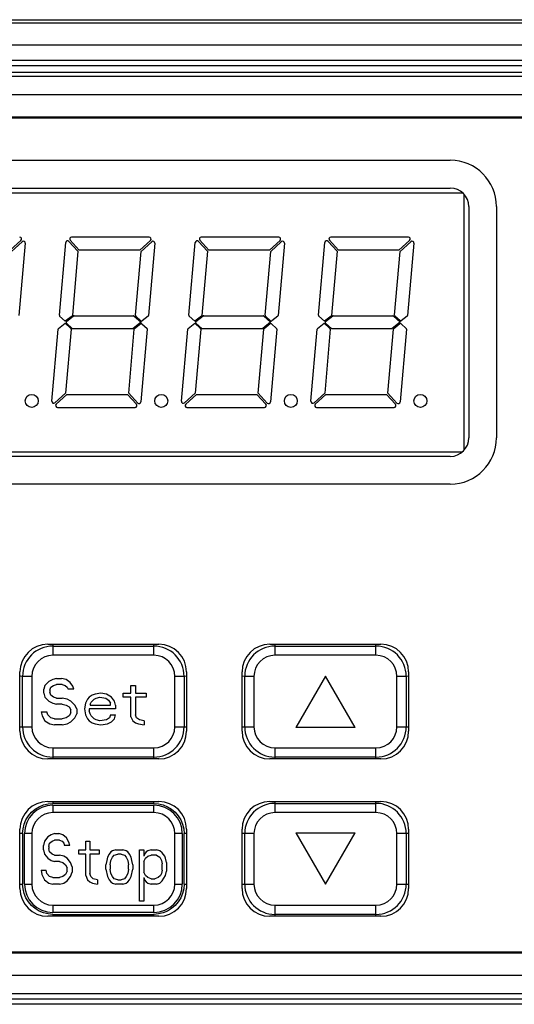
# Model space of a CAD drawing. Header units: millimetres. Extents: x 841 to 1588, y -90 to 564.
# Tile 18 of 39: x 1115 to 1141, y 205 to 258. Entities that reach past the tile are written whole.
import ezdxf

# ---------------------------------------------------------------- set-up
doc = ezdxf.new("R2010")
doc.units = ezdxf.units.MM
doc.header["$LTSCALE"] = 30.734
doc.layers.get('0').update_dxf_attribs({"linetype": 'CONTINUOUS'})

msp = doc.modelspace()

# ---------------------------------------------------------------- linework, layer by layer
for p, q in [((1087.71, 258.214), (1175.296, 258.214)), ((1088.305, 258.035), (1174.702, 258.035)), ((1175.897, 256.835), (1087.109, 256.835)), ((1091.395, 256.023), (1171.612, 256.023)), ((1170.812, 255.723), (1092.194, 255.723)), ((1170.454, 255.364), (1092.553, 255.364)), ((1093.997, 255.155), (1169.01, 255.155)), ((1170, 254.155), (1093.007, 254.155)), ((1096.897, 252.965), (1166.11, 252.965)), ((1097.053, 252.914), (1165.953, 252.914)), ((1100.503, 250.614), (1138.003, 250.614)), ((1100.503, 249.114), (1138.003, 249.114)), ((1099.847, 248.864), (1138.66, 248.864)), ((1138.758, 234.962), (1138.758, 248.765)), ((1139.003, 248.114), (1139.003, 235.614)), ((1140.503, 248.114), (1140.503, 235.614)), ((1121.738, 246.464), (1117.546, 246.464)), ((1128.738, 246.464), (1124.546, 246.464)), ((1135.738, 246.464), (1131.546, 246.464)), ((1114.806, 246.29), (1114.232, 245.764)), ((1114.299, 245.69), (1114.874, 246.216)), ((1115.041, 246.134), (1114.7, 242.235)), ((1116.882, 242.238), (1117.225, 246.17)), ((1117.399, 246.229), (1117.887, 245.696)), ((1117.96, 245.764), (1117.473, 246.296)), ((1121.806, 246.29), (1121.232, 245.764)), ((1121.299, 245.69), (1121.874, 246.216)), ((1122.041, 246.134), (1121.7, 242.235)), ((1123.882, 242.238), (1124.225, 246.17)), ((1124.399, 246.229), (1124.887, 245.696)), ((1124.96, 245.764), (1124.473, 246.296)), ((1128.806, 246.29), (1128.232, 245.764)), ((1128.299, 245.69), (1128.874, 246.216)), ((1129.041, 246.134), (1128.7, 242.235)), ((1130.882, 242.238), (1131.225, 246.17)), ((1131.399, 246.229), (1131.887, 245.696)), ((1131.96, 245.764), (1131.473, 246.296)), ((1135.806, 246.29), (1135.232, 245.764)), ((1135.299, 245.69), (1135.874, 246.216)), ((1136.041, 246.134), (1135.7, 242.235)), ((1117.887, 245.696), (1117.584, 242.235)), ((1121.232, 245.764), (1117.96, 245.764)), ((1120.997, 242.238), (1121.299, 245.69)), ((1124.887, 245.696), (1124.584, 242.235)), ((1128.232, 245.764), (1124.96, 245.764)), ((1127.997, 242.238), (1128.299, 245.69)), ((1131.887, 245.696), (1131.584, 242.235)), ((1135.232, 245.764), (1131.96, 245.764)), ((1134.997, 242.238), (1135.299, 245.69)), ((1117.204, 241.914), (1116.897, 242.197)), ((1117.566, 242.201), (1117.204, 241.914)), ((1117.264, 241.897), (1117.649, 242.203)), ((1117.68, 242.214), (1120.895, 242.214)), ((1120.93, 242.2), (1121.294, 241.864)), ((1121.289, 241.943), (1121.013, 242.197)), ((1121.681, 242.201), (1121.354, 241.94)), ((1124.204, 241.914), (1123.897, 242.197)), ((1124.566, 242.201), (1124.204, 241.914)), ((1124.264, 241.897), (1124.649, 242.203)), ((1124.68, 242.214), (1127.895, 242.214)), ((1127.93, 242.2), (1128.294, 241.864)), ((1128.289, 241.943), (1128.013, 242.197)), ((1128.681, 242.201), (1128.354, 241.94)), ((1131.204, 241.914), (1130.897, 242.197)), ((1131.566, 242.201), (1131.204, 241.914)), ((1131.264, 241.897), (1131.649, 242.203)), ((1131.68, 242.214), (1134.895, 242.214)), ((1134.93, 242.2), (1135.294, 241.864)), ((1135.289, 241.943), (1135.013, 242.197)), ((1135.681, 242.201), (1135.354, 241.94)), ((1116.834, 241.527), (1117.196, 241.814)), ((1117.196, 241.814), (1117.503, 241.53)), ((1117.58, 241.527), (1117.261, 241.821)), ((1121.294, 241.864), (1120.867, 241.525)), ((1120.95, 241.527), (1121.278, 241.787)), ((1121.343, 241.785), (1121.618, 241.53)), ((1123.834, 241.527), (1124.196, 241.814)), ((1124.196, 241.814), (1124.503, 241.53)), ((1124.58, 241.527), (1124.261, 241.821)), ((1128.294, 241.864), (1127.867, 241.525)), ((1127.95, 241.527), (1128.278, 241.787)), ((1128.343, 241.785), (1128.618, 241.53)), ((1130.834, 241.527), (1131.196, 241.814)), ((1131.196, 241.814), (1131.503, 241.53)), ((1131.58, 241.527), (1131.261, 241.821)), ((1135.294, 241.864), (1134.867, 241.525)), ((1134.95, 241.527), (1135.278, 241.787)), ((1135.343, 241.785), (1135.618, 241.53)), ((1116.475, 237.594), (1116.816, 241.492)), ((1117.519, 241.489), (1117.217, 238.037)), ((1120.836, 241.514), (1117.614, 241.514)), ((1120.629, 238.031), (1120.932, 241.492)), ((1121.634, 241.489), (1121.29, 237.558)), ((1123.475, 237.594), (1123.816, 241.492)), ((1124.519, 241.489), (1124.217, 238.037)), ((1127.836, 241.514), (1124.614, 241.514)), ((1127.629, 238.031), (1127.932, 241.492)), ((1128.634, 241.489), (1128.29, 237.558)), ((1130.475, 237.594), (1130.816, 241.492)), ((1131.519, 241.489), (1131.217, 238.037)), ((1134.836, 241.514), (1131.614, 241.514)), ((1134.629, 238.031), (1134.932, 241.492)), ((1135.634, 241.489), (1135.29, 237.558)), ((1117.217, 238.037), (1116.642, 237.511)), ((1116.71, 237.438), (1117.284, 237.964)), ((1117.284, 237.964), (1120.555, 237.964)), ((1120.555, 237.964), (1121.043, 237.431)), ((1121.117, 237.499), (1120.629, 238.031)), ((1124.217, 238.037), (1123.642, 237.511)), ((1123.71, 237.438), (1124.284, 237.964)), ((1124.284, 237.964), (1127.555, 237.964)), ((1127.555, 237.964), (1128.043, 237.431)), ((1128.117, 237.499), (1127.629, 238.031)), ((1131.217, 238.037), (1130.642, 237.511)), ((1130.71, 237.438), (1131.284, 237.964)), ((1131.284, 237.964), (1134.555, 237.964)), ((1134.555, 237.964), (1135.043, 237.431)), ((1135.117, 237.499), (1134.629, 238.031)), ((1116.777, 237.264), (1120.97, 237.264)), ((1123.777, 237.264), (1127.97, 237.264)), ((1130.777, 237.264), (1134.97, 237.264)), ((1099.847, 234.864), (1138.66, 234.864)), ((1138.003, 234.614), (1100.503, 234.614)), ((1138.003, 233.114), (1100.503, 233.114)), ((1116.253, 224.464), (1122.253, 224.464)), ((1116.528, 224.464), (1116.532, 224.365)), ((1116.532, 224.365), (1116.532, 223.865)), ((1116.532, 224.365), (1121.986, 224.365)), ((1121.986, 224.365), (1121.989, 224.464)), ((1121.986, 223.865), (1121.986, 224.365)), ((1128.253, 224.464), (1134.253, 224.464)), ((1128.528, 224.464), (1128.532, 224.365)), ((1128.532, 224.365), (1133.986, 224.365)), ((1128.532, 224.365), (1128.532, 223.865)), ((1133.986, 224.365), (1133.989, 224.464)), ((1133.986, 223.865), (1133.986, 224.365)), ((1121.986, 223.865), (1116.532, 223.865)), ((1133.986, 223.865), (1128.532, 223.865)), ((1114.753, 219.764), (1114.753, 222.964)), ((1123.753, 222.964), (1123.753, 219.764)), ((1126.753, 219.764), (1126.753, 222.964)), ((1135.753, 222.964), (1135.753, 219.764)), ((1115.395, 222.728), (1114.895, 222.728)), ((1114.895, 220.001), (1114.895, 222.728)), ((1115.395, 222.728), (1115.395, 220.001)), ((1116.312, 222.455), (1116.104, 222.242)), ((1116.52, 222.561), (1116.312, 222.455)), ((1116.729, 222.615), (1116.52, 222.561)), ((1116.729, 222.615), (1116.989, 222.615)), ((1117.249, 222.561), (1116.989, 222.615)), ((1117.458, 222.402), (1117.249, 222.561)), ((1123.623, 222.728), (1123.123, 222.728)), ((1123.123, 220.001), (1123.123, 222.728)), ((1123.623, 222.728), (1123.623, 220.001)), ((1127.395, 222.728), (1126.895, 222.728)), ((1126.895, 220.001), (1126.895, 222.728)), ((1127.395, 222.728), (1127.395, 220.001)), ((1131.259, 222.736), (1129.659, 219.965)), ((1132.859, 219.965), (1131.259, 222.736)), ((1135.623, 222.728), (1135.123, 222.728)), ((1135.123, 220.001), (1135.123, 222.728)), ((1135.623, 222.728), (1135.623, 220.001)), ((1116.104, 222.242), (1116.051, 222.029)), ((1116.051, 221.817), (1116.051, 222.029)), ((1116.364, 221.976), (1116.416, 222.136)), ((1116.364, 221.976), (1116.364, 221.87)), ((1116.416, 222.136), (1116.572, 222.242)), ((1116.572, 222.242), (1116.729, 222.295)), ((1117.041, 222.295), (1116.729, 222.295)), ((1117.041, 222.295), (1117.197, 222.242)), ((1117.197, 222.242), (1117.301, 222.136)), ((1117.301, 222.136), (1117.354, 222.029)), ((1117.666, 222.029), (1117.354, 222.029)), ((1117.614, 222.189), (1117.458, 222.402)), ((1117.666, 222.029), (1117.614, 222.189)), ((1120.739, 222.242), (1120.999, 222.242)), ((1120.739, 221.817), (1120.739, 222.242)), ((1120.999, 222.242), (1120.999, 221.817)), ((1116.051, 221.817), (1116.104, 221.604)), ((1116.104, 221.604), (1116.312, 221.391)), ((1116.312, 221.391), (1116.52, 221.285)), ((1116.416, 221.71), (1116.364, 221.87)), ((1116.572, 221.604), (1116.416, 221.71)), ((1116.729, 221.551), (1116.572, 221.604)), ((1116.729, 221.551), (1117.041, 221.551)), ((1117.301, 221.498), (1117.041, 221.551)), ((1117.51, 221.391), (1117.301, 221.498)), ((1117.718, 221.178), (1117.51, 221.391)), ((1118.395, 221.498), (1118.291, 221.285)), ((1118.499, 221.604), (1118.395, 221.498)), ((1118.656, 221.71), (1118.499, 221.604)), ((1118.604, 221.338), (1118.76, 221.498)), ((1118.812, 221.764), (1118.656, 221.71)), ((1118.76, 221.498), (1118.864, 221.551)), ((1119.124, 221.817), (1118.812, 221.764)), ((1118.864, 221.551), (1119.072, 221.604)), ((1119.072, 221.604), (1119.385, 221.551)), ((1119.437, 221.764), (1119.124, 221.817)), ((1119.385, 221.551), (1119.541, 221.444)), ((1119.697, 221.604), (1119.437, 221.764)), ((1119.541, 221.444), (1119.645, 221.285)), ((1119.854, 221.391), (1119.697, 221.604)), ((1119.906, 221.178), (1119.854, 221.391)), ((1120.322, 221.817), (1120.739, 221.817)), ((1120.322, 221.604), (1120.322, 221.817)), ((1120.739, 221.604), (1120.322, 221.604)), ((1120.739, 220.54), (1120.739, 221.604)), ((1120.999, 221.817), (1121.572, 221.817)), ((1121.572, 221.604), (1120.999, 221.604)), ((1120.999, 221.604), (1120.999, 220.647)), ((1121.572, 221.817), (1121.572, 221.604)), ((1116.52, 221.285), (1116.729, 221.232)), ((1117.041, 221.232), (1116.729, 221.232)), ((1117.041, 221.232), (1117.249, 221.178)), ((1117.249, 221.178), (1117.406, 221.072)), ((1117.406, 221.072), (1117.51, 220.912)), ((1117.51, 220.753), (1117.51, 220.912)), ((1117.822, 220.966), (1117.718, 221.178)), ((1117.822, 220.966), (1117.822, 220.7)), ((1118.291, 221.285), (1118.239, 220.966)), ((1118.239, 220.966), (1118.291, 220.647)), ((1119.906, 220.966), (1118.499, 220.966)), ((1118.499, 220.966), (1118.499, 220.859)), ((1118.551, 220.7), (1118.499, 220.859)), ((1118.551, 221.232), (1118.604, 221.338)), ((1118.551, 221.232), (1118.551, 221.178)), ((1118.551, 221.178), (1119.645, 221.178)), ((1119.645, 221.178), (1119.645, 221.285)), ((1119.906, 221.178), (1119.906, 220.966)), ((1115.895, 220.806), (1116.208, 220.806)), ((1115.895, 220.806), (1115.947, 220.593)), ((1115.947, 220.593), (1116.104, 220.327)), ((1116.104, 220.327), (1116.364, 220.168)), ((1116.26, 220.647), (1116.208, 220.806)), ((1116.416, 220.487), (1116.26, 220.647)), ((1116.624, 220.434), (1116.416, 220.487)), ((1116.624, 220.434), (1117.041, 220.434)), ((1117.249, 220.487), (1117.041, 220.434)), ((1117.406, 220.593), (1117.249, 220.487)), ((1117.51, 220.753), (1117.406, 220.593)), ((1117.51, 220.274), (1117.718, 220.487)), ((1117.718, 220.487), (1117.822, 220.7)), ((1118.291, 220.647), (1118.395, 220.434)), ((1118.395, 220.434), (1118.499, 220.327)), ((1118.499, 220.327), (1118.656, 220.221)), ((1118.604, 220.593), (1118.551, 220.7)), ((1118.76, 220.434), (1118.604, 220.593)), ((1118.864, 220.381), (1118.76, 220.434)), ((1119.072, 220.327), (1118.864, 220.381)), ((1119.437, 220.381), (1119.072, 220.327)), ((1119.593, 220.487), (1119.437, 220.381)), ((1119.645, 220.647), (1119.593, 220.487)), ((1119.645, 220.647), (1119.906, 220.647)), ((1119.697, 220.274), (1119.854, 220.434)), ((1119.854, 220.434), (1119.906, 220.647)), ((1120.739, 220.54), (1120.843, 220.327)), ((1120.843, 220.327), (1120.999, 220.221)), ((1121.051, 220.487), (1120.999, 220.647)), ((1121.208, 220.381), (1121.051, 220.487)), ((1121.468, 220.327), (1121.208, 220.381)), ((1121.468, 220.327), (1121.468, 220.115)), ((1114.895, 220.001), (1115.395, 220.001)), ((1116.364, 220.168), (1116.624, 220.115)), ((1117.041, 220.115), (1116.624, 220.115)), ((1117.041, 220.115), (1117.301, 220.168)), ((1117.301, 220.168), (1117.51, 220.274)), ((1118.656, 220.221), (1118.812, 220.168)), ((1118.812, 220.168), (1119.124, 220.115)), ((1119.124, 220.115), (1119.489, 220.168)), ((1119.489, 220.168), (1119.697, 220.274)), ((1120.999, 220.221), (1121.156, 220.168)), ((1121.156, 220.168), (1121.468, 220.115)), ((1123.123, 220.001), (1123.623, 220.001)), ((1126.895, 220.001), (1127.395, 220.001)), ((1132.859, 219.965), (1129.659, 219.965)), ((1135.123, 220.001), (1135.623, 220.001)), ((1116.532, 218.865), (1121.986, 218.865)), ((1116.532, 218.865), (1116.532, 218.365)), ((1121.986, 218.365), (1121.986, 218.865)), ((1128.532, 218.865), (1133.986, 218.865)), ((1128.532, 218.865), (1128.532, 218.365)), ((1133.986, 218.365), (1133.986, 218.865)), ((1122.253, 218.264), (1116.253, 218.264)), ((1116.532, 218.365), (1116.529, 218.264)), ((1121.986, 218.365), (1116.532, 218.365)), ((1121.99, 218.264), (1121.986, 218.365)), ((1134.253, 218.264), (1128.253, 218.264)), ((1128.532, 218.365), (1128.529, 218.264)), ((1133.986, 218.365), (1128.532, 218.365)), ((1133.99, 218.264), (1133.986, 218.365)), ((1116.253, 215.964), (1122.253, 215.964)), ((1116.271, 215.843), (1116.53, 215.865)), ((1116.527, 215.964), (1116.531, 215.865)), ((1121.985, 215.865), (1116.53, 215.865)), ((1116.532, 215.765), (1121.986, 215.765)), ((1116.532, 215.765), (1116.532, 215.365)), ((1121.985, 215.864), (1121.988, 215.964)), ((1121.985, 215.865), (1122.243, 215.843)), ((1121.986, 215.365), (1121.986, 215.765)), ((1128.253, 215.964), (1134.253, 215.964)), ((1128.528, 215.964), (1128.532, 215.865)), ((1128.532, 215.865), (1133.986, 215.865)), ((1128.532, 215.865), (1128.532, 215.365)), ((1133.986, 215.865), (1133.989, 215.964)), ((1133.986, 215.365), (1133.986, 215.865)), ((1121.986, 215.365), (1116.532, 215.365)), ((1133.986, 215.365), (1128.532, 215.365)), ((1114.753, 211.264), (1114.753, 214.464)), ((1123.753, 214.464), (1123.753, 211.264)), ((1126.753, 211.264), (1126.753, 214.464)), ((1135.753, 214.464), (1135.753, 211.264)), ((1114.895, 214.227), (1114.895, 211.5)), ((1115.395, 214.228), (1114.995, 214.228)), ((1114.995, 211.501), (1114.995, 214.228)), ((1115.395, 214.228), (1115.395, 211.501)), ((1116.259, 214.054), (1116.077, 213.822)), ((1116.441, 214.17), (1116.259, 214.054)), ((1116.623, 214.228), (1116.441, 214.17)), ((1116.623, 214.228), (1116.85, 214.228)), ((1117.077, 214.17), (1116.85, 214.228)), ((1117.259, 213.996), (1117.077, 214.17)), ((1117.395, 213.764), (1117.259, 213.996)), ((1123.523, 214.228), (1123.123, 214.228)), ((1123.123, 211.501), (1123.123, 214.228)), ((1123.523, 214.228), (1123.523, 211.501)), ((1123.622, 211.502), (1123.622, 214.23)), ((1127.395, 214.228), (1126.895, 214.228)), ((1126.895, 211.501), (1126.895, 214.228)), ((1127.395, 214.228), (1127.395, 211.501)), ((1129.659, 214.265), (1132.859, 214.265)), ((1129.659, 214.265), (1131.259, 211.493)), ((1131.259, 211.493), (1132.859, 214.265)), ((1135.623, 214.228), (1135.123, 214.228)), ((1135.123, 211.501), (1135.123, 214.228)), ((1135.623, 214.228), (1135.623, 211.501)), ((1116.077, 213.822), (1116.032, 213.59)), ((1116.032, 213.358), (1116.032, 213.59)), ((1116.304, 213.532), (1116.35, 213.706)), ((1116.304, 213.532), (1116.304, 213.416)), ((1116.35, 213.242), (1116.304, 213.416)), ((1116.35, 213.706), (1116.486, 213.822)), ((1116.486, 213.822), (1116.623, 213.88)), ((1116.895, 213.88), (1116.623, 213.88)), ((1116.895, 213.88), (1117.032, 213.822)), ((1117.032, 213.822), (1117.123, 213.706)), ((1117.123, 213.706), (1117.168, 213.59)), ((1117.441, 213.59), (1117.168, 213.59)), ((1117.441, 213.59), (1117.395, 213.764)), ((1118.304, 213.822), (1118.532, 213.822)), ((1118.304, 213.358), (1118.304, 213.822)), ((1118.532, 213.822), (1118.532, 213.358)), ((1116.032, 213.358), (1116.077, 213.126)), ((1116.077, 213.126), (1116.259, 212.894)), ((1116.259, 212.894), (1116.441, 212.778)), ((1116.486, 213.126), (1116.35, 213.242)), ((1116.623, 213.068), (1116.486, 213.126)), ((1116.623, 213.068), (1116.895, 213.068)), ((1117.123, 213.01), (1116.895, 213.068)), ((1117.304, 212.894), (1117.123, 213.01)), ((1117.486, 212.662), (1117.304, 212.894)), ((1117.941, 213.358), (1118.304, 213.358)), ((1117.941, 213.126), (1117.941, 213.358)), ((1118.304, 213.126), (1117.941, 213.126)), ((1118.304, 211.965), (1118.304, 213.126)), ((1118.532, 213.358), (1119.032, 213.358)), ((1119.032, 213.126), (1118.532, 213.126)), ((1118.532, 213.126), (1118.532, 212.081)), ((1119.032, 213.358), (1119.032, 213.126)), ((1119.486, 212.952), (1119.441, 212.778)), ((1119.577, 213.126), (1119.486, 212.952)), ((1119.668, 213.242), (1119.577, 213.126)), ((1119.759, 213.3), (1119.668, 213.242)), ((1119.668, 212.778), (1119.759, 212.952)), ((1119.941, 213.358), (1119.759, 213.3)), ((1119.759, 212.952), (1119.85, 213.068)), ((1119.85, 213.068), (1120.032, 213.126)), ((1119.941, 213.358), (1120.304, 213.358)), ((1120.213, 213.126), (1120.032, 213.126)), ((1120.213, 213.126), (1120.395, 213.068)), ((1120.486, 213.3), (1120.304, 213.358)), ((1120.395, 213.068), (1120.486, 212.952)), ((1120.577, 213.242), (1120.486, 213.3)), ((1120.486, 212.952), (1120.577, 212.778)), ((1120.668, 213.126), (1120.577, 213.242)), ((1120.759, 212.952), (1120.668, 213.126)), ((1120.804, 212.778), (1120.759, 212.952)), ((1121.213, 213.358), (1121.441, 213.358)), ((1121.213, 210.573), (1121.213, 213.358)), ((1121.441, 213.358), (1121.441, 213.01)), ((1121.486, 213.126), (1121.441, 213.01)), ((1121.441, 212.72), (1121.532, 212.894)), ((1121.577, 213.242), (1121.486, 213.126)), ((1121.532, 212.894), (1121.668, 213.01)), ((1121.668, 213.3), (1121.577, 213.242)), ((1121.85, 213.358), (1121.668, 213.3)), ((1121.668, 213.01), (1121.85, 213.068)), ((1121.85, 213.358), (1122.123, 213.358)), ((1122.123, 213.068), (1121.85, 213.068)), ((1122.304, 213.3), (1122.123, 213.358)), ((1122.123, 213.068), (1122.304, 212.952)), ((1122.441, 213.184), (1122.304, 213.3)), ((1122.304, 212.952), (1122.395, 212.778)), ((1122.577, 213.01), (1122.441, 213.184)), ((1122.623, 212.894), (1122.577, 213.01)), ((1122.668, 212.662), (1122.623, 212.894)), ((1116.441, 212.778), (1116.623, 212.72)), ((1116.895, 212.72), (1116.623, 212.72)), ((1116.895, 212.72), (1117.077, 212.662)), ((1117.077, 212.662), (1117.213, 212.545)), ((1117.213, 212.545), (1117.304, 212.371)), ((1117.304, 212.197), (1117.304, 212.371)), ((1117.577, 212.429), (1117.486, 212.662)), ((1117.577, 212.429), (1117.577, 212.139)), ((1119.441, 212.778), (1119.395, 212.545)), ((1119.395, 212.313), (1119.395, 212.545)), ((1119.395, 212.313), (1119.486, 211.907)), ((1119.623, 212.545), (1119.668, 212.778)), ((1119.623, 212.545), (1119.623, 212.313)), ((1119.668, 212.081), (1119.623, 212.313)), ((1120.577, 212.778), (1120.623, 212.545)), ((1120.623, 212.313), (1120.577, 212.081)), ((1120.623, 212.313), (1120.623, 212.545)), ((1120.759, 211.907), (1120.85, 212.313)), ((1120.85, 212.545), (1120.804, 212.778)), ((1120.85, 212.545), (1120.85, 212.313)), ((1121.441, 212.72), (1121.441, 212.139)), ((1122.395, 212.778), (1122.441, 212.603)), ((1122.441, 212.255), (1122.441, 212.603)), ((1122.668, 212.662), (1122.668, 212.197)), ((1115.895, 212.255), (1116.168, 212.255)), ((1115.895, 212.255), (1115.941, 212.023)), ((1115.941, 212.023), (1116.077, 211.733)), ((1116.213, 212.081), (1116.168, 212.255)), ((1116.35, 211.907), (1116.213, 212.081)), ((1116.532, 211.849), (1116.35, 211.907)), ((1116.532, 211.849), (1116.895, 211.849)), ((1117.077, 211.907), (1116.895, 211.849)), ((1117.213, 212.023), (1117.077, 211.907)), ((1117.304, 212.197), (1117.213, 212.023)), ((1117.304, 211.675), (1117.486, 211.907)), ((1117.486, 211.907), (1117.577, 212.139)), ((1118.304, 211.965), (1118.395, 211.733)), ((1118.577, 211.907), (1118.532, 212.081)), ((1118.713, 211.791), (1118.577, 211.907)), ((1118.941, 211.733), (1118.713, 211.791)), ((1119.486, 211.907), (1119.577, 211.733)), ((1119.759, 211.907), (1119.668, 212.081)), ((1119.85, 211.791), (1119.759, 211.907)), ((1120.032, 211.733), (1119.85, 211.791)), ((1120.395, 211.791), (1120.213, 211.733)), ((1120.486, 211.907), (1120.395, 211.791)), ((1120.577, 212.081), (1120.486, 211.907)), ((1120.668, 211.733), (1120.759, 211.907)), ((1121.532, 211.965), (1121.441, 212.139)), ((1121.441, 211.849), (1121.486, 211.733)), ((1121.441, 211.849), (1121.441, 210.573)), ((1121.668, 211.849), (1121.532, 211.965)), ((1121.85, 211.791), (1121.668, 211.849)), ((1121.85, 211.791), (1122.032, 211.791)), ((1122.213, 211.849), (1122.032, 211.791)), ((1122.35, 211.965), (1122.213, 211.849)), ((1122.395, 212.081), (1122.35, 211.965)), ((1122.441, 212.255), (1122.395, 212.081)), ((1122.441, 211.675), (1122.623, 211.965)), ((1122.623, 211.965), (1122.668, 212.197)), ((1114.995, 211.501), (1115.395, 211.501)), ((1116.077, 211.733), (1116.304, 211.559)), ((1116.304, 211.559), (1116.532, 211.501)), ((1116.895, 211.501), (1116.532, 211.501)), ((1116.895, 211.501), (1117.123, 211.559)), ((1117.123, 211.559), (1117.304, 211.675)), ((1118.395, 211.733), (1118.532, 211.617)), ((1118.532, 211.617), (1118.668, 211.559)), ((1118.668, 211.559), (1118.941, 211.501)), ((1118.941, 211.733), (1118.941, 211.501)), ((1119.577, 211.733), (1119.668, 211.617)), ((1119.668, 211.617), (1119.759, 211.559)), ((1119.759, 211.559), (1119.941, 211.501)), ((1120.304, 211.501), (1119.941, 211.501)), ((1120.032, 211.733), (1120.213, 211.733)), ((1120.304, 211.501), (1120.486, 211.559)), ((1120.486, 211.559), (1120.577, 211.617)), ((1120.577, 211.617), (1120.668, 211.733)), ((1121.486, 211.733), (1121.577, 211.617)), ((1121.577, 211.617), (1121.668, 211.559)), ((1121.668, 211.559), (1121.85, 211.501)), ((1122.123, 211.501), (1121.85, 211.501)), ((1122.123, 211.501), (1122.304, 211.559)), ((1122.304, 211.559), (1122.441, 211.675)), ((1123.123, 211.501), (1123.523, 211.501)), ((1126.895, 211.501), (1127.395, 211.501)), ((1135.123, 211.501), (1135.623, 211.501)), ((1116.532, 210.365), (1121.986, 210.365)), ((1116.532, 210.365), (1116.532, 209.965)), ((1121.441, 210.573), (1121.213, 210.573)), ((1121.986, 209.965), (1121.986, 210.365)), ((1128.532, 210.365), (1133.986, 210.365)), ((1128.532, 210.365), (1128.532, 209.865)), ((1133.986, 209.865), (1133.986, 210.365)), ((1122.253, 209.764), (1116.253, 209.764)), ((1116.532, 209.865), (1116.529, 209.764)), ((1121.986, 209.965), (1116.532, 209.965)), ((1116.533, 209.865), (1121.987, 209.865)), ((1121.991, 209.764), (1121.987, 209.865)), ((1134.253, 209.764), (1128.253, 209.764)), ((1128.532, 209.865), (1128.529, 209.764)), ((1133.986, 209.865), (1128.532, 209.865)), ((1133.99, 209.764), (1133.986, 209.865)), ((1166.11, 207.762), (1096.897, 207.762)), ((1165.953, 207.814), (1097.053, 207.814)), ((1093.007, 206.572), (1170, 206.572)), ((1169.01, 205.572), (1093.997, 205.572)), ((1171.612, 205.005), (1091.395, 205.005)), ((1092.194, 205.305), (1170.812, 205.305))]:
    msp.add_line(p, q)
for points in [[(1114.895, 222.728), (1114.778, 222.731), (1114.753, 222.732)], [(1123.753, 222.734), (1123.745, 222.733), (1123.623, 222.728)], [(1126.895, 222.728), (1126.778, 222.731), (1126.753, 222.732)], [(1135.753, 222.734), (1135.745, 222.733), (1135.623, 222.728)], [(1114.753, 219.995), (1114.773, 219.996), (1114.895, 220.001)], [(1123.623, 220.001), (1123.74, 219.998), (1123.753, 219.997)], [(1126.753, 219.995), (1126.773, 219.996), (1126.895, 220.001)], [(1135.623, 220.001), (1135.74, 219.998), (1135.753, 219.997)], [(1114.895, 214.227), (1114.917, 214.487), (1114.977, 214.734), (1115.075, 214.971), (1115.209, 215.189), (1115.375, 215.384), (1115.569, 215.55), (1115.788, 215.684), (1116.024, 215.783), (1116.271, 215.843)], [(1122.245, 215.843), (1122.492, 215.783), (1122.729, 215.685), (1122.947, 215.551), (1123.141, 215.385), (1123.308, 215.19), (1123.442, 214.972), (1123.541, 214.736), (1123.601, 214.489), (1123.622, 214.23)], [(1114.895, 214.228), (1114.778, 214.231), (1114.753, 214.232)], [(1123.753, 214.234), (1123.745, 214.234), (1123.623, 214.229)], [(1126.895, 214.228), (1126.778, 214.231), (1126.753, 214.232)], [(1135.753, 214.234), (1135.745, 214.233), (1135.623, 214.228)], [(1114.753, 211.495), (1114.773, 211.496), (1114.895, 211.5)], [(1116.533, 209.865), (1116.273, 209.886), (1116.025, 209.946), (1115.789, 210.045), (1115.571, 210.178), (1115.376, 210.345), (1115.21, 210.539), (1115.076, 210.757), (1114.977, 210.993), (1114.917, 211.24), (1114.895, 211.5)], [(1123.622, 211.502), (1123.601, 211.242), (1123.541, 210.995), (1123.442, 210.758), (1123.309, 210.54), (1123.142, 210.346), (1122.948, 210.179), (1122.73, 210.045), (1122.494, 209.946), (1122.247, 209.887), (1121.987, 209.865)], [(1123.622, 211.502), (1123.739, 211.498), (1123.753, 211.498)], [(1126.753, 211.495), (1126.773, 211.496), (1126.895, 211.501)], [(1135.623, 211.501), (1135.74, 211.498), (1135.753, 211.497)]]:
    msp.add_lwpolyline(points)
for centre in [(1115.389, 237.614), (1122.389, 237.614), (1129.389, 237.614), (1136.389, 237.614)]:
    msp.add_circle(centre, 0.35)
for centre, radius, start, end in [((1138.003, 248.114), 2.5, 0, 90), ((1138.003, 248.114), 1, 0, 90), ((1114.738, 246.364), 0.1, 312.1654, 90), ((1117.546, 246.364), 0.1, 90, 222.5), ((1121.738, 246.364), 0.1, 312.1654, 90), ((1124.546, 246.364), 0.1, 90, 222.5), ((1128.738, 246.364), 0.1, 312.1654, 90), ((1131.546, 246.364), 0.1, 90, 222.5), ((1135.738, 246.364), 0.1, 312.1654, 90), ((1114.941, 246.142), 0.1, 355, 132.5), ((1117.325, 246.161), 0.1, 42.5, 175), ((1121.941, 246.142), 0.1, 355, 132.5), ((1124.325, 246.161), 0.1, 42.5, 175), ((1128.941, 246.142), 0.1, 355, 132.5), ((1131.325, 246.161), 0.1, 42.5, 175), ((1135.941, 246.142), 0.1, 355, 132.5), ((1116.931, 242.234), 0.05, 175, 227.2985), ((1117.534, 242.239), 0.05, 309.2488, 355), ((1117.68, 242.164), 0.05, 90, 128.4681), ((1120.895, 242.164), 0.05, 46.3638, 90), ((1121.047, 242.234), 0.05, 175, 227.2985), ((1121.65, 242.239), 0.05, 309.2488, 355), ((1123.931, 242.234), 0.05, 175, 227.2985), ((1124.534, 242.239), 0.05, 309.2488, 355), ((1124.68, 242.164), 0.05, 90, 128.4681), ((1127.895, 242.164), 0.05, 46.3638, 90), ((1128.047, 242.234), 0.05, 175, 227.2985), ((1128.65, 242.239), 0.05, 309.2488, 355), ((1130.931, 242.234), 0.05, 175, 227.2985), ((1131.534, 242.239), 0.05, 309.2488, 355), ((1131.68, 242.164), 0.05, 90, 128.4681), ((1134.895, 242.164), 0.05, 46.3638, 90), ((1135.047, 242.234), 0.05, 175, 227.2985), ((1135.65, 242.239), 0.05, 309.2488, 355), ((1117.295, 241.858), 0.05, 128.6443, 227.2985), ((1121.309, 241.748), 0.05, 47.2985, 128.4681), ((1121.323, 241.979), 0.05, 227.2985, 308.4681), ((1124.295, 241.858), 0.05, 128.6443, 227.2985), ((1128.309, 241.748), 0.05, 47.2985, 128.4681), ((1128.323, 241.979), 0.05, 227.2985, 308.4681), ((1131.295, 241.858), 0.05, 128.6443, 227.2985), ((1135.309, 241.748), 0.05, 47.2985, 128.4681), ((1135.323, 241.979), 0.05, 227.2985, 308.4681), ((1116.866, 241.488), 0.05, 129.2488, 175), ((1117.469, 241.494), 0.05, 355, 47.2985), ((1117.614, 241.564), 0.05, 226.3638, 270), ((1120.836, 241.564), 0.05, 270, 308.4681), ((1120.982, 241.488), 0.05, 129.2488, 175), ((1121.585, 241.494), 0.05, 355, 47.2985), ((1123.866, 241.488), 0.05, 129.2488, 175), ((1124.469, 241.494), 0.05, 355, 47.2985), ((1124.614, 241.564), 0.05, 226.3638, 270), ((1127.836, 241.564), 0.05, 270, 308.4681), ((1127.982, 241.488), 0.05, 129.2488, 175), ((1128.585, 241.494), 0.05, 355, 47.2985), ((1130.866, 241.488), 0.05, 129.2488, 175), ((1131.469, 241.494), 0.05, 355, 47.2985), ((1131.614, 241.564), 0.05, 226.3638, 270), ((1134.836, 241.564), 0.05, 270, 308.4681), ((1134.982, 241.488), 0.05, 129.2488, 175), ((1135.585, 241.494), 0.05, 355, 47.2985), ((1116.575, 237.585), 0.1, 175, 312.5), ((1116.777, 237.364), 0.1, 132.1654, 270), ((1120.97, 237.364), 0.1, 270, 42.5), ((1121.191, 237.566), 0.1, 222.5, 355), ((1123.575, 237.585), 0.1, 175, 312.5), ((1123.777, 237.364), 0.1, 132.1654, 270), ((1127.97, 237.364), 0.1, 270, 42.5), ((1128.191, 237.566), 0.1, 222.5, 355), ((1130.575, 237.585), 0.1, 175, 312.5), ((1130.777, 237.364), 0.1, 132.1654, 270), ((1134.97, 237.364), 0.1, 270, 42.5), ((1135.191, 237.566), 0.1, 222.5, 355), ((1138.003, 235.614), 2.5, 270, 360), ((1138.003, 235.614), 1, 270, 360), ((1116.253, 222.964), 1.5, 90, 180), ((1116.532, 222.728), 1.636, 90, 180), ((1121.986, 222.728), 1.636, 0, 90), ((1122.253, 222.964), 1.5, 0, 90), ((1128.253, 222.964), 1.5, 90, 180), ((1128.532, 222.728), 1.636, 90, 180), ((1133.986, 222.728), 1.636, 0, 90), ((1134.253, 222.964), 1.5, 0, 90), ((1116.532, 222.728), 1.136, 90, 180), ((1121.986, 222.728), 1.136, 0, 90), ((1128.532, 222.728), 1.136, 90, 180), ((1133.986, 222.728), 1.136, 0, 90), ((1116.253, 219.764), 1.5, 180, 270), ((1116.532, 220.001), 1.636, 180, 270), ((1116.532, 220.001), 1.136, 180, 270), ((1121.986, 220.001), 1.636, 270, 360), ((1121.986, 220.001), 1.136, 270, 360), ((1122.253, 219.764), 1.5, 270, 360), ((1128.253, 219.764), 1.5, 180, 270), ((1128.532, 220.001), 1.636, 180, 270), ((1128.532, 220.001), 1.136, 180, 270), ((1133.986, 220.001), 1.636, 270, 360), ((1133.986, 220.001), 1.136, 270, 360), ((1134.253, 219.764), 1.5, 270, 360), ((1116.253, 214.464), 1.5, 90, 180), ((1116.532, 214.228), 1.536, 90, 180), ((1121.986, 214.228), 1.536, 0, 90), ((1122.253, 214.464), 1.5, 0, 90), ((1128.253, 214.464), 1.5, 90, 180), ((1128.532, 214.228), 1.636, 90, 180), ((1133.986, 214.228), 1.636, 0, 90), ((1134.253, 214.464), 1.5, 0, 90), ((1116.532, 214.228), 1.136, 90, 180), ((1121.986, 214.228), 1.136, 0, 90), ((1128.532, 214.228), 1.136, 90, 180), ((1133.986, 214.228), 1.136, 0, 90), ((1116.253, 211.264), 1.5, 180, 270), ((1116.532, 211.501), 1.536, 180, 270), ((1116.532, 211.501), 1.136, 180, 270), ((1121.986, 211.501), 1.536, 270, 360), ((1121.986, 211.501), 1.136, 270, 360), ((1122.253, 211.264), 1.5, 270, 360), ((1128.253, 211.264), 1.5, 180, 270), ((1128.532, 211.501), 1.636, 180, 270), ((1128.532, 211.501), 1.136, 180, 270), ((1133.986, 211.501), 1.636, 270, 360), ((1133.986, 211.501), 1.136, 270, 360), ((1134.253, 211.264), 1.5, 270, 360)]:
    msp.add_arc(centre, radius, start, end)

doc.saveas('drawing.dxf')
